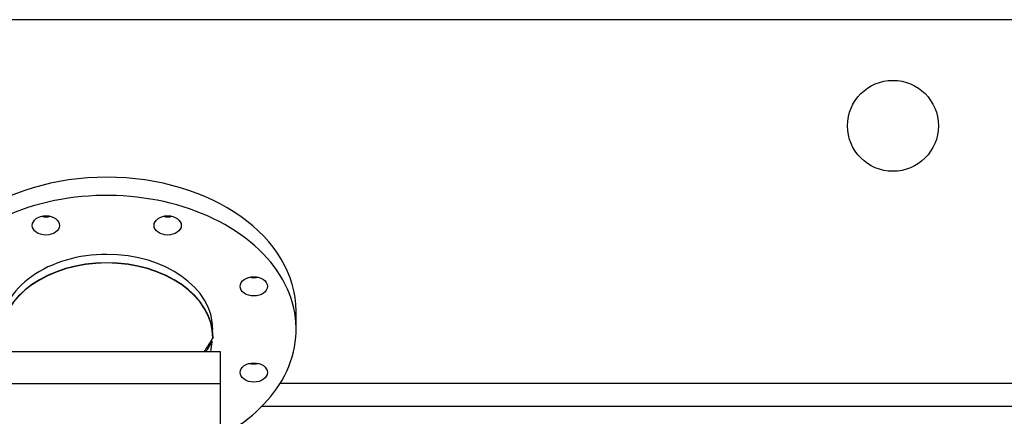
# Model space of a CAD drawing. Header units: millimetres. Extents: x 0 to 29700, y -16 to 21000.
# Tile 68 of 256: x 7284 to 7935, y 10561 to 10822. Entities that reach past the tile are written whole.
import ezdxf

# ---------------------------------------------------------------- set-up
doc = ezdxf.new("R2010")
doc.units = ezdxf.units.MM
doc.layers.add('1', color=7, linetype='Continuous', true_color=0xffffff)

msp = doc.modelspace()

# ---------------------------------------------------------------- linework, layer by layer
at = {"layer": '1', "color": 2, "linetype": 'Continuous', "lineweight": 25}
for p, q in [((8508.513, 10822.292), (7157.013, 10822.292)), ((7467.013, 10617.97), (7467.013, 10629.99)), ((7417.013, 10603.197), (7267.013, 10603.197)), ((7417.013, 10581.984), (7417.013, 10603.197)), ((7417.013, 10581.984), (7267.013, 10581.984)), ((7417.013, 10538.497), (7417.013, 10581.984)), ((8309.001, 10582.292), (7456.295, 10582.292)), ((7444.367, 10567.292), (8308.933, 10567.292))]:
    msp.add_line(p, q, dxfattribs=at)
msp.add_circle((7861.013, 10752.292), 30, dxfattribs=at)
for centre, major_axis, start_param, end_param in [((7342.013, 10629.99), (-125, 0), 3.1416908, 6.2830871), ((7342.013, 10617.97), (-125, 0), 2.7488936, 6.2831853), ((7301.832, 10698.585), (-9, 0), 1.235824, 1.9056705), ((7382.195, 10698.585), (-9, 0), 1.235824, 1.9056705), ((7342.013, 10617.97), (70, 0), 1.5707963, 3.1415927), ((7342.013, 10617.97), (70, 0), 0, 1.5707963), ((7342.013, 10612.313), (70.198, 0), 0.0071227, 3.1344699), ((7342.013, 10612.313), (-70, 0), 4.712389, 6.2831853), ((7342.013, 10612.313), (-70, 0), 3.1415927, 4.712389), ((7439.021, 10658.403), (-9, 0), 1.235824, 1.9056705), ((7342.013, 10611.312), (69.553, 0), 6.1174295, 6.2538487), ((7439.021, 10601.578), (-9, 0), 1.235824, 1.9056705), ((7342.013, 10617.97), (-125, 0), 2.2142338, 2.7488936)]:
    msp.add_ellipse(centre, major_axis=major_axis, ratio=0.7071068, start_param=start_param, end_param=end_param, dxfattribs=at)
for centre in [(7301.832, 10686.564), (7382.195, 10686.564), (7439.021, 10646.382), (7439.021, 10589.557)]:
    msp.add_ellipse(centre, major_axis=(-9, 0), ratio=0.7071068, dxfattribs=at)
for points in [[(7412.21, 10612.666), (7410.173, 10609.51), (7408.135, 10606.353), (7406.097, 10603.197)], [(7411.536, 10609.869), (7411.385, 10610.218), (7411.232, 10610.567), (7411.08, 10610.915)]]:
    msp.add_open_spline(points, degree=3, dxfattribs=at)
msp.add_open_spline([(7411.536, 10609.869), (7410.983, 10609.013), (7409.888, 10607.316), (7408.452, 10605.092), (7407.569, 10603.725), (7407.229, 10603.198)], degree=3, knots=[0, 0, 0, 0, 0.3851658, 0.7629639, 1, 1, 1, 1], dxfattribs=at)

doc.saveas('drawing.dxf')
